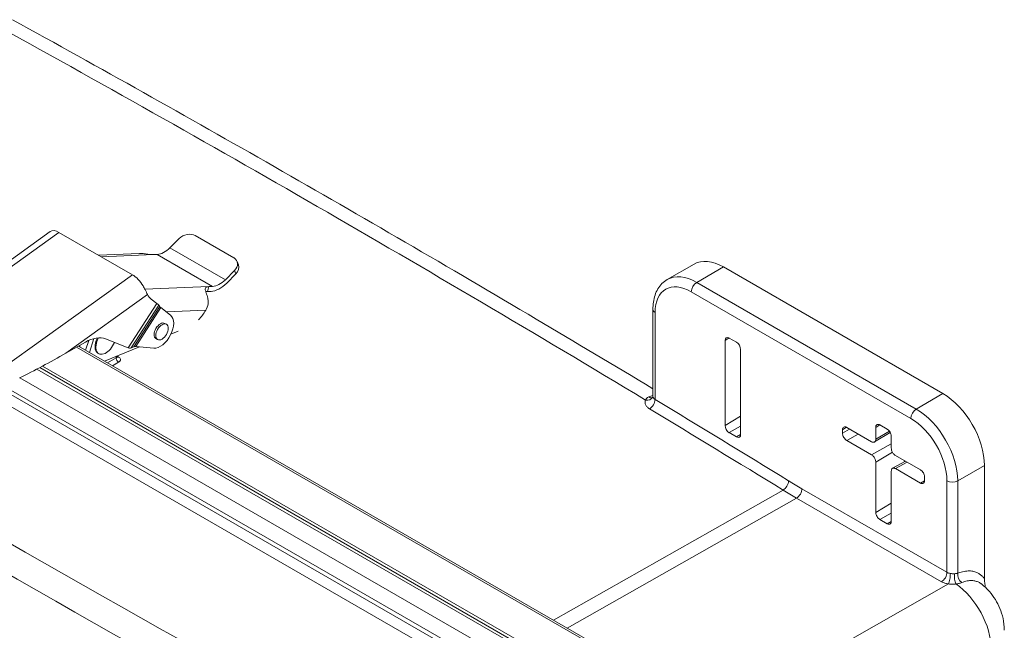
# Model space of a CAD drawing. Header units: inches. Extents: x 0 to 153, y 3 to 96.
# Tile 132 of 132: x 140.27 to 146.55, y 86.47 to 90.37. Entities that reach past the tile are written whole.
import ezdxf

# ---------------------------------------------------------------- set-up
doc = ezdxf.new("R2010")
doc.units = ezdxf.units.IN
doc.header["$LTSCALE"] = 4.5
doc.header["$MEASUREMENT"] = 0
doc.layers.add('Visible (ANSI)', color=7, linetype='Continuous', lineweight=18)
doc.layers.add('Visible Narrow (ANSI)', color=7, linetype='Continuous', lineweight=5)

msp = doc.modelspace()

# ---------------------------------------------------------------- linework, layer by layer
at = {"layer": 'Visible (ANSI)'}
for p, q in [((140.4612, 89.0158), (139.6573, 88.4366)), ((140.9853, 88.7398), (140.5172, 89.0101)), ((141.2834, 88.9703), (141.2251, 88.9119)), ((141.6335, 88.8467), (141.3862, 88.9895)), ((141.0306, 88.8755), (140.7694, 88.8645)), ((141.144, 88.869), (141.1198, 88.8679)), ((141.6537, 88.8241), (141.6621, 88.8025)), ((144.5679, 88.8076), (144.3973, 88.7091)), ((141.6368, 88.7663), (141.5785, 88.7079)), ((141.6452, 88.7447), (141.5869, 88.6863)), ((144.7554, 88.789), (146.1554, 87.9807)), ((141.4871, 88.6335), (141.4644, 88.6325)), ((141.4973, 88.6649), (141.4732, 88.6639)), ((141.1413, 88.5557), (141.1052, 88.5843)), ((141.1598, 88.5362), (141.1533, 88.5449)), ((141.2287, 88.481), (141.1673, 88.5294)), ((144.3054, 88.5175), (144.3054, 87.9639)), ((141.2026, 88.4229), (141.192, 88.429)), ((141.2779, 88.3788), (141.2314, 88.36)), ((140.6866, 88.3097), (140.5607, 88.238)), ((140.7068, 88.32), (140.6865, 88.2576)), ((140.7396, 88.3316), (140.7109, 88.2436)), ((140.8142, 88.3294), (140.9595, 88.2734)), ((141.1463, 88.3255), (141.1357, 88.3316)), ((144.7658, 87.7771), (144.7658, 88.3203)), ((144.7923, 88.3356), (144.8387, 88.3088)), ((144.8566, 85.85), (140.6412, 88.2838)), ((141.0301, 88.2787), (140.8066, 88.1883)), ((140.9946, 88.2797), (140.978, 88.2727)), ((141.1217, 88.2709), (141.007, 88.2806)), ((144.8652, 88.2628), (144.8652, 87.7197)), ((140.7709, 88.2356), (140.7656, 88.2386)), ((140.887, 88.2208), (140.887, 88.2159)), ((140.3765, 88.1373), (144.5873, 85.7061)), ((140.3949, 88.147), (144.622, 85.7064)), ((144.622, 85.7261), (140.4126, 88.1564)), ((145.515, 87.7273), (145.515, 87.7499)), ((145.5415, 87.7652), (145.7006, 87.6733)), ((145.7272, 87.6887), (145.7272, 87.7652)), ((145.7537, 87.7805), (145.7998, 87.7539)), ((144.8387, 87.7044), (144.7923, 87.7312)), ((145.7006, 87.5895), (145.5415, 87.6814)), ((145.8196, 87.7322), (145.7196, 87.6716)), ((145.8263, 87.708), (145.8263, 87.6314)), ((145.8528, 87.5855), (146.0119, 87.4936)), ((145.7272, 87.2221), (145.7272, 87.5436)), ((145.8263, 87.4864), (145.8263, 87.1649)), ((145.8343, 87.5037), (145.9164, 87.5488)), ((146.0119, 87.4098), (145.8528, 87.5017)), ((146.4206, 86.7983), (146.4206, 87.5214)), ((146.0384, 87.4477), (146.0384, 87.4251)), ((145.7998, 87.1495), (145.7537, 87.1762))]:
    msp.add_line(p, q, dxfattribs=at)
for centre, major_axis, ratio, start_param, end_param in [((140.527, 88.9245), (-0.0658, 0.0913), 0.501895, 5.443252, 6.283185), ((141.3364, 88.9397), (-0.0699, -0.0272), 0.740851, 3.677951, 5.248747), ((141.1885, 89.0058), (-0.075, -0.1299), 0.57735, 0.351547, 1.136946), ((141.5838, 88.7969), (0.0699, 0.0272), 0.740851, 5.248747, 6.819544), ((144.7554, 88.4828), (-0.1875, 0.3248), 0.57735, 5.497787, 6.283185), ((141.5922, 88.7753), (0.0699, 0.0272), 0.740851, 5.248747, 6.283185), ((140.9951, 88.6543), (0.0658, -0.0913), 0.501895, 1.367726, 2.301659), ((141.5419, 88.8018), (-0.0922, -0.1598), 0.57735, 0.351547, 1.136946), ((141.5419, 88.8018), (-0.075, -0.1299), 0.57735, 0.351547, 1.136946), ((141.2267, 88.773), (-0.1125, -0.1949), 0.57735, 5.923092, 6.199214), ((141.0745, 88.5943), (0.0794, -0.0512), 0.068481, 0.180812, 0.617145), ((141.209, 88.5053), (-0.0496, 0.032), 0.068481, 0.180812, 0.617145), ((141.3566, 88.5766), (0.1005, 0.1741), 0.57735, 4.286436, 4.677772), ((141.1639, 88.3803), (-0.06, -0.1039), 0.57735, 0.265095, 3.057622), ((141.1639, 88.3803), (-0.0281, -0.0487), 0.57735, 3.141593, 6.283185), ((140.6851, 88.0761), (0.1425, 0.2468), 0.57735, 0.090562, 0.778248), ((140.8106, 88.3166), (-0.045, -0.0779), 0.57735, 4.800116, 6.283185), ((140.8159, 88.3135), (-0.045, -0.0779), 0.57735, 4.754726, 8.1043), ((144.7923, 88.305), (-0.0188, 0.0325), 0.57735, 5.497787, 7.068583), ((144.8387, 88.2782), (0.0188, -0.0325), 0.57735, 0.785398, 2.356194), ((140.8907, 88.3132), (-0.0868, 0.0442), 0.073843, 2.524168, 2.662506), ((140.8914, 88.3099), (0.0906, -0.0336), 0.217545, 5.75843, 6.054314), ((141.0488, 88.2565), (0.0567, -0.021), 0.217545, 2.476389, 2.912721), ((140.4811, 88.284), (0.615, 0.3439), 0.112241, 4.292607, 4.779162), ((144.2601, 87.9789), (0.0441, -0.0208), 0.785562, 6.283126, 6.283181), ((146.1554, 87.6745), (0.1875, -0.3248), 0.57735, 0.785398, 2.356194), ((144.7923, 87.7618), (-0.0188, 0.0325), 0.57735, 0.785398, 2.356194), ((144.8387, 87.735), (0.0188, -0.0325), 0.57735, 5.497787, 7.068583)]:
    msp.add_ellipse(centre, major_axis=major_axis, ratio=ratio, start_param=start_param, end_param=end_param, dxfattribs=at)
msp.add_ellipse((141.1745, 88.3742), major_axis=(-0.0281, -0.0487), ratio=0.57735, dxfattribs=at)
for points, knots in [([(140.2203, 90.3681), (140.4987, 90.2146), (140.7771, 90.0596), (141.3339, 89.7468), (141.6123, 89.5889), (142.1691, 89.2703), (142.4475, 89.1095), (143.0044, 88.7852), (143.2828, 88.6216), (143.8092, 88.3095), (144.0573, 88.1613), (144.3054, 88.0119)], [3.11926865, 3.11926865, 3.11926865, 3.11926865, 3.12819843, 3.12819843, 3.13712822, 3.13712822, 3.146058, 3.146058, 3.15498779, 3.15498779, 3.16294618, 3.16294618, 3.16294618, 3.16294618]), ([(141.1198, 88.8679), (141.1193, 88.8679), (141.1189, 88.8679), (141.1103, 88.8677), (141.1008, 88.8685), (141.0813, 88.8711), (141.071, 88.8727), (141.0511, 88.8751), (141.0419, 88.8758), (141.0321, 88.8756), (141.0313, 88.8756), (141.0306, 88.8755)], [0.5323068, 0.5323068, 0.5323068, 0.5323068, 0.5392434, 0.5392434, 0.6642075, 0.6642075, 0.7825479, 0.7825479, 0.8856969, 0.8856969, 0.8942707, 0.8942707, 0.8942707, 0.8942707]), ([(144.3973, 88.7091), (144.3849, 88.702), (144.3736, 88.6931), (144.3534, 88.6728), (144.3447, 88.6613), (144.3299, 88.6363), (144.3239, 88.6229), (144.3145, 88.5948), (144.311, 88.58), (144.3065, 88.5495), (144.3054, 88.5337), (144.3054, 88.5175)], [3.9269908, 3.9269908, 3.9269908, 3.9269908, 4.0840704, 4.0840704, 4.2411501, 4.2411501, 4.3982297, 4.3982297, 4.5553093, 4.5553093, 4.712389, 4.712389, 4.712389, 4.712389]), ([(141.0532, 88.6682), (141.0578, 88.6603), (141.0621, 88.6522), (141.0723, 88.6325), (141.0776, 88.6217), (141.0818, 88.6135)], [-0.8745176, -0.8745176, -0.8745176, -0.8745176, -0.7832048, -0.7832048, -0.6386664, -0.6386664, -0.6386664, -0.6386664]), ([(141.4671, 88.5837), (141.4667, 88.5859), (141.4663, 88.588), (141.4633, 88.6024), (141.4595, 88.6135), (141.4537, 88.6309), (141.4516, 88.6373), (141.4496, 88.6478), (141.4497, 88.6517), (141.4524, 88.6582), (141.4556, 88.6605), (141.4637, 88.6631), (141.4681, 88.6637), (141.4732, 88.6639)], [2.2369611, 2.2369611, 2.2369611, 2.2369611, 2.2569058, 2.2569058, 2.3743978, 2.3743978, 2.4663594, 2.4663594, 2.5541648, 2.5541648, 2.6576611, 2.6576611, 2.7358943, 2.7358943, 2.7358943, 2.7358943]), ([(141.4644, 88.6325), (141.4626, 88.6324), (141.4609, 88.6323), (141.4573, 88.6319), (141.4554, 88.6316), (141.4537, 88.6311)], [-0.51323344, -0.51323344, -0.51323344, -0.51323344, -0.48698693, -0.48698693, -0.45276819, -0.45276819, -0.45276819, -0.45276819]), ([(141.4671, 88.5837), (141.4686, 88.5742), (141.469, 88.5643), (141.4662, 88.5395), (141.4609, 88.5248), (141.4535, 88.5125)], [-0.9513587, -0.9513587, -0.9513587, -0.9513587, -0.8559181, -0.8559181, -0.7100033, -0.7100033, -0.7100033, -0.7100033]), ([(140.887, 88.2159), (140.887, 88.2148), (140.8873, 88.2136), (140.8878, 88.2123), (140.888, 88.212), (140.8882, 88.2118), (140.8882, 88.2118), (140.8882, 88.2118)], [0, 0, 0, 0, 0.02757647, 0.02757647, 0.04687518, 0.04687518, 0.05241146, 0.05241146, 0.05241146, 0.05241146]), ([(144.3019, 87.955), (144.3019, 87.955), (144.3019, 87.955), (144.302, 87.955), (144.3025, 87.9555), (144.3035, 87.9569), (144.3038, 87.9575), (144.3042, 87.9581)], [0.04347361, 0.04347361, 0.04347361, 0.04347361, 0.04719465, 0.04719465, 0.09842591, 0.09842591, 0.12807043, 0.12807043, 0.12807043, 0.12807043]), ([(145.515, 87.7499), (145.515, 87.752), (145.5152, 87.754), (145.516, 87.7578), (145.5166, 87.7595), (145.5187, 87.7636), (145.5205, 87.7657), (145.5251, 87.7684), (145.5278, 87.7689), (145.5325, 87.7686), (145.5342, 87.7683), (145.5379, 87.7671), (145.5397, 87.7663), (145.5415, 87.7652)], [0.000001, 0.000001, 0.000001, 0.000001, 0.0265062, 0.0265062, 0.0530304, 0.0530304, 0.0996621, 0.0996621, 0.1462946, 0.1462946, 0.1728191, 0.1728191, 0.1993227, 0.1993227, 0.1993227, 0.1993227]), ([(145.7272, 87.7652), (145.7272, 87.7673), (145.7274, 87.7693), (145.7282, 87.7731), (145.7287, 87.7748), (145.7308, 87.779), (145.7326, 87.7811), (145.7372, 87.7837), (145.74, 87.7842), (145.7446, 87.7839), (145.7464, 87.7836), (145.75, 87.7824), (145.7518, 87.7816), (145.7537, 87.7805)], [0.000001, 0.000001, 0.000001, 0.000001, 0.0265062, 0.0265062, 0.0530304, 0.0530304, 0.0996621, 0.0996621, 0.1462946, 0.1462946, 0.1728191, 0.1728191, 0.1993227, 0.1993227, 0.1993227, 0.1993227]), ([(145.7998, 87.7539), (145.8016, 87.7528), (145.8035, 87.7515), (145.8071, 87.7485), (145.8088, 87.7469), (145.8135, 87.7418), (145.8162, 87.7381), (145.8208, 87.7301), (145.8227, 87.7259), (145.8247, 87.7193), (145.8253, 87.717), (145.8261, 87.7124), (145.8263, 87.7101), (145.8263, 87.708)], [0.000001, 0.000001, 0.000001, 0.000001, 0.0265062, 0.0265062, 0.0530304, 0.0530304, 0.0996621, 0.0996621, 0.1462946, 0.1462946, 0.1728191, 0.1728191, 0.1993227, 0.1993227, 0.1993227, 0.1993227]), ([(145.5415, 87.6814), (145.5397, 87.6824), (145.5379, 87.6837), (145.5342, 87.6867), (145.5325, 87.6884), (145.5278, 87.6935), (145.5251, 87.6972), (145.5205, 87.7051), (145.5187, 87.7094), (145.5166, 87.7159), (145.516, 87.7183), (145.5152, 87.7229), (145.515, 87.7252), (145.515, 87.7273)], [0.000001, 0.000001, 0.000001, 0.000001, 0.0265062, 0.0265062, 0.0530304, 0.0530304, 0.0996621, 0.0996621, 0.1462946, 0.1462946, 0.1728191, 0.1728191, 0.1993227, 0.1993227, 0.1993227, 0.1993227]), ([(145.7006, 87.6733), (145.7029, 87.672), (145.7076, 87.67), (145.714, 87.6694), (145.7196, 87.6711), (145.7239, 87.6751), (145.7266, 87.681), (145.7272, 87.686), (145.7272, 87.6887)], [0, 0, 0, 0, 0.164605, 0.333667, 0.500193, 0.666606, 0.835389, 1, 1, 1, 1]), ([(145.8263, 87.6314), (145.8263, 87.6288), (145.8269, 87.6231), (145.8296, 87.6141), (145.8338, 87.6052), (145.8394, 87.597), (145.8459, 87.5902), (145.8505, 87.5868), (145.8528, 87.5855)], [0, 0, 0, 0, 0.164611, 0.333394, 0.499807, 0.666333, 0.835395, 1, 1, 1, 1]), ([(145.7272, 87.5436), (145.7272, 87.5462), (145.7266, 87.5519), (145.7239, 87.5609), (145.7196, 87.5698), (145.714, 87.578), (145.7076, 87.5848), (145.7029, 87.5882), (145.7006, 87.5895)], [0, 0, 0, 0, 0.164611, 0.333394, 0.499807, 0.666333, 0.835395, 1, 1, 1, 1]), ([(145.8528, 87.5017), (145.8505, 87.503), (145.8459, 87.505), (145.8394, 87.5056), (145.8338, 87.5039), (145.8296, 87.4999), (145.8269, 87.494), (145.8263, 87.489), (145.8263, 87.4864)], [0, 0, 0, 0, 0.164605, 0.333667, 0.500193, 0.666606, 0.835389, 1, 1, 1, 1]), ([(146.0119, 87.4936), (146.0137, 87.4926), (146.0156, 87.4913), (146.0192, 87.4883), (146.021, 87.4866), (146.0256, 87.4815), (146.0284, 87.4778), (146.0329, 87.4699), (146.0348, 87.4657), (146.0368, 87.4591), (146.0374, 87.4567), (146.0382, 87.4521), (146.0384, 87.4499), (146.0384, 87.4477)], [0.000001, 0.000001, 0.000001, 0.000001, 0.0265062, 0.0265062, 0.0530304, 0.0530304, 0.0996621, 0.0996621, 0.1462946, 0.1462946, 0.1728191, 0.1728191, 0.1993227, 0.1993227, 0.1993227, 0.1993227]), ([(146.0384, 87.4251), (146.0384, 87.423), (146.0382, 87.421), (146.0374, 87.4173), (146.0368, 87.4156), (146.0348, 87.4114), (146.0329, 87.4093), (146.0284, 87.4066), (146.0256, 87.4061), (146.021, 87.4064), (146.0192, 87.4067), (146.0156, 87.4079), (146.0137, 87.4087), (146.0119, 87.4098)], [0.000001, 0.000001, 0.000001, 0.000001, 0.0265062, 0.0265062, 0.0530304, 0.0530304, 0.0996621, 0.0996621, 0.1462946, 0.1462946, 0.1728191, 0.1728191, 0.1993227, 0.1993227, 0.1993227, 0.1993227]), ([(145.7537, 87.1762), (145.7518, 87.1772), (145.75, 87.1785), (145.7464, 87.1815), (145.7446, 87.1832), (145.74, 87.1883), (145.7372, 87.192), (145.7326, 87.1999), (145.7308, 87.2042), (145.7287, 87.2107), (145.7282, 87.2131), (145.7274, 87.2177), (145.7272, 87.22), (145.7272, 87.2221)], [0.000001, 0.000001, 0.000001, 0.000001, 0.0265062, 0.0265062, 0.0530304, 0.0530304, 0.0996621, 0.0996621, 0.1462946, 0.1462946, 0.1728191, 0.1728191, 0.1993227, 0.1993227, 0.1993227, 0.1993227]), ([(145.8263, 87.1649), (145.8263, 87.1627), (145.8261, 87.1607), (145.8253, 87.157), (145.8247, 87.1553), (145.8227, 87.1511), (145.8208, 87.149), (145.8162, 87.1464), (145.8135, 87.1458), (145.8088, 87.1461), (145.8071, 87.1465), (145.8035, 87.1477), (145.8016, 87.1485), (145.7998, 87.1495)], [0.000001, 0.000001, 0.000001, 0.000001, 0.0265062, 0.0265062, 0.0530304, 0.0530304, 0.0996621, 0.0996621, 0.1462946, 0.1462946, 0.1728191, 0.1728191, 0.1993227, 0.1993227, 0.1993227, 0.1993227]), ([(146.4206, 86.7983), (146.4206, 86.7872), (146.4216, 86.7757), (146.4232, 86.7639), (146.4241, 86.7571), (146.4252, 86.7502), (146.4265, 86.7433)], [0, 0, 0, 0, 0.2, 0.2, 0.2, 0.3144506, 0.3144506, 0.3144506, 0.3144506]), ([(146.4009, 86.7653), (146.4205, 86.75), (146.437, 86.7339), (146.4661, 86.7008), (146.4787, 86.6836), (146.5009, 86.6477), (146.5105, 86.629), (146.5269, 86.5892), (146.5337, 86.5681), (146.5437, 86.522), (146.5469, 86.4971), (146.5469, 86.4691)], [3.316247, 3.316247, 3.316247, 3.316247, 3.595475, 3.595475, 3.874704, 3.874704, 4.153932, 4.153932, 4.433161, 4.433161, 4.712389, 4.712389, 4.712389, 4.712389])]:
    msp.add_open_spline(points, degree=3, knots=knots, dxfattribs=at)
msp.add_open_spline([(144.3042, 87.9581), (144.3047, 87.9593), (144.3054, 87.9616), (144.3054, 87.9639)], degree=3, dxfattribs=at)
at = {"layer": 'Visible Narrow (ANSI)'}
for p, q in [((140.5172, 89.0101), (139.6834, 88.4092)), ((141.1198, 88.8679), (140.7877, 88.8539)), ((141.4973, 88.6649), (141.144, 88.869)), ((141.5785, 88.7079), (141.2251, 88.9119)), ((141.6452, 88.7447), (141.6368, 88.7663)), ((144.7554, 88.789), (144.5848, 88.6905)), ((140.1515, 88.139), (140.9853, 88.7398)), ((145.9849, 87.8822), (144.5848, 88.6905)), ((141.065, 88.6466), (141.4732, 88.6639)), ((145.9504, 87.8225), (144.5503, 88.6308)), ((141.0818, 88.6135), (140.5607, 88.238)), ((140.9595, 88.2734), (141.1413, 88.5557)), ((141.1533, 88.5449), (140.978, 88.2727)), ((140.9946, 88.2797), (141.1598, 88.5362)), ((141.1673, 88.5294), (141.007, 88.2806)), ((141.4535, 88.5125), (141.2022, 88.5019)), ((144.3196, 88.4976), (144.3196, 87.9429)), ((144.7658, 88.3203), (144.7918, 88.3358)), ((144.8352, 85.8492), (140.6297, 88.2773)), ((140.6494, 88.2806), (140.6494, 88.2791)), ((140.8271, 88.1764), (140.8818, 88.2086)), ((140.8588, 88.1582), (140.8978, 88.1811)), ((140.8818, 88.2187), (140.8818, 88.2086)), ((144.4845, 85.6468), (140.2673, 88.0816)), ((144.4385, 85.5622), (140.2104, 88.0034)), ((143.8854, 85.8524), (140.2104, 87.9741)), ((146.1554, 87.9807), (145.9849, 87.8822)), ((143.8659, 85.7871), (140.1905, 87.9091)), ((144.7658, 87.7771), (144.8652, 87.8366)), ((144.7923, 87.7312), (144.8652, 87.7718)), ((145.515, 87.7499), (145.5411, 87.7655)), ((145.515, 87.7273), (145.5603, 87.7544)), ((145.7272, 87.7652), (145.7532, 87.7808)), ((145.7272, 87.6887), (145.8142, 87.7407)), ((144.8387, 87.7044), (144.8652, 87.7192)), ((145.5415, 87.6814), (145.6154, 87.7225)), ((145.7006, 87.5895), (145.8263, 87.6595)), ((145.7272, 87.5436), (145.8331, 87.6069)), ((145.9107, 87.5521), (145.9107, 87.5456)), ((145.8528, 87.5017), (145.9267, 87.5428)), ((146.4206, 87.5214), (146.25, 87.4229)), ((146.0119, 87.4098), (146.0384, 87.4246)), ((143.672, 86.534), (145.1356, 87.3647)), ((146.1811, 86.8395), (145.2562, 87.3735)), ((146.1811, 86.8395), (146.1811, 87.4229)), ((146.25, 86.8335), (146.25, 87.4229)), ((143.7587, 86.4839), (145.2214, 87.3136)), ((146.1463, 86.7796), (145.2214, 87.3136)), ((145.7272, 87.2221), (145.8263, 87.2813)), ((145.7537, 87.1762), (145.8263, 87.2166)), ((145.7998, 87.1495), (145.8263, 87.1643)), ((146.19, 86.765), (144.7181, 85.93))]:
    msp.add_line(p, q, dxfattribs=at)
for centre, major_axis, ratio, start_param, end_param in [((142.1638, -18.8139), (-66.1301, 114.5407), 0.57735, 5.475383, 5.520192), ((271.2358, 315.4483), (-131.6694, -228.0581), 0.816497, 6.262138, 6.304232), ((271.2712, 315.4279), (-131.7573, -228.2104), 0.816497, 6.262138, 6.304232), ((144.5848, 88.3844), (-0.1875, 0.3248), 0.57735, 5.497787, 6.283185), ((144.5848, 88.6507), (0.0244, 0.0422), 0.57735, 0.785398, 2.356194), ((141.277, 88.6225), (-0.1455, -0.252), 0.57735, 1.930223, 2.049116), ((144.5503, 88.3645), (-0.1631, 0.2825), 0.57735, 5.497787, 7.068583), ((144.3541, 88.5175), (-0.0488, 0), 0.57735, 0, 0.785398), ((140.6656, 88.2716), (0.0225, 0), 0.57735, 2.373648, 2.458912), ((140.898, 88.1995), (-0.0114, 0.0194), 0.592328, 0.780971, 2.34904), ((140.6849, -19.6677), (-66.1392, 114.5565), 0.57735, 5.495517, 5.495626), ((140.8975, 88.2327), (-0.0113, -0.0195), 0.576038, 0.130347, 0.777804), ((144.2601, 87.9789), (0.0441, -0.0208), 0.785562, 5.043961, 6.283126), ((144.2852, 88.0009), (0.0182, -0.0452), 0.657603, 5.563484, 6.246057), ((144.2852, 87.923), (-0.0252, -0.0417), 0.563893, 0.787931, 2.367454), ((142.1638, -18.8139), (-66.1547, 114.5833), 0.57735, 5.465634, 5.474743), ((142.1291, -18.8339), (-66.1303, 114.541), 0.57735, 5.465634, 5.474743), ((145.9849, 87.8424), (0.0244, 0.0422), 0.57735, 0.785398, 2.356194), ((145.9849, 87.576), (-0.1875, 0.3248), 0.57735, 3.926991, 5.497787), ((145.9504, 87.5561), (-0.1631, 0.2825), 0.57735, 3.926991, 5.497787), ((145.137, 87.4041), (-0.0255, -0.0415), 0.558491, 0.792239, 2.371762), ((145.2562, 90.4156), (-1.8629, 3.2267), 0.57735, 2.324041, 2.356194), ((145.2214, 90.3955), (-1.8873, 3.2689), 0.57735, 2.324041, 2.356194), ((145.2217, 87.3536), (-0.0244, -0.0422), 0.57735, 0.776672, 2.356194), ((146.2156, 87.4428), (0.0488, 0), 0.57735, 3.926991, 5.497787), ((146.1466, 86.8196), (-0.0244, -0.0422), 0.57735, 0.776672, 2.356194), ((146.2156, 86.8587), (-0.0487, 0.0007), 0.567187, 0.793977, 1.317644), ((146.1903, 86.8049), (-0.0076, -0.0481), 0.208804, 0.625113, 2.203467), ((146.2413, 86.8034), (0.0055, -0.0484), 0.245237, 4.089867, 5.586661), ((146.2845, 86.8136), (0.0181, -0.0453), 0.65814, 4.015495, 5.463938), ((146.2156, 86.4937), (0.175, -0.3031), 0.57735, 0.785398, 2.265963)]:
    msp.add_ellipse(centre, major_axis=major_axis, ratio=ratio, start_param=start_param, end_param=end_param, dxfattribs=at)
for points in [[(140.6489, 88.2883), (140.6492, 88.2859), (140.6494, 88.2833), (140.6494, 88.2806)], [(140.8978, 88.1811), (140.8996, 88.1822), (140.903, 88.1846), (140.9071, 88.1892), (140.9096, 88.1948), (140.9094, 88.2013), (140.9056, 88.2082), (140.9006, 88.2124), (140.8973, 88.2143)], [(144.2792, 87.959), (144.2881, 87.9626), (144.2968, 87.9654), (144.3054, 87.9675)], [(146.19, 86.765), (146.1861, 86.7656), (146.1784, 86.7671), (146.1678, 86.7701), (146.157, 86.7741), (146.1498, 86.7776), (146.1463, 86.7796)]]:
    msp.add_open_spline(points, degree=3, dxfattribs=at)
for points, knots in [([(140.8818, 88.2086), (140.8826, 88.209), (140.8834, 88.2096), (140.8841, 88.2102), (140.8848, 88.2108), (140.8854, 88.2115), (140.8859, 88.2123), (140.8864, 88.213), (140.8868, 88.2139), (140.8869, 88.2148), (140.887, 88.2151), (140.887, 88.2155), (140.887, 88.2159)], [0, 0, 0, 0, 0.1666667, 0.1666667, 0.1666667, 0.3333333, 0.3333333, 0.3333333, 0.5, 0.5, 0.5, 0.5667128, 0.5667128, 0.5667128, 0.5667128]), ([(144.2841, 87.8835), (144.281, 87.8854), (144.2754, 87.8893), (144.2685, 87.8954), (144.2627, 87.9024), (144.2582, 87.9101), (144.2556, 87.9189), (144.2553, 87.9287), (144.2573, 87.9357), (144.259, 87.9394)], [0, 0, 0, 0, 0.1428571, 0.2857143, 0.4285714, 0.5714286, 0.7142857, 0.8571429, 0.9999999, 0.9999999, 0.9999999, 0.9999999]), ([(144.259, 87.9394), (144.2597, 87.9413), (144.2606, 87.9432), (144.2617, 87.945), (144.2628, 87.9468), (144.2641, 87.9485), (144.2657, 87.9502), (144.2672, 87.9518), (144.2691, 87.9535), (144.2714, 87.9549), (144.2736, 87.9564), (144.2762, 87.9578), (144.2792, 87.959)], [0, 0, 0, 0, 0.25, 0.25, 0.25, 0.5, 0.5, 0.5, 0.75, 0.75, 0.75, 1, 1, 1, 1]), ([(144.3196, 87.9429), (144.3181, 87.9439), (144.3167, 87.9449), (144.3154, 87.946), (144.3141, 87.947), (144.313, 87.9481), (144.3119, 87.9492), (144.3109, 87.9503), (144.3099, 87.9515), (144.309, 87.9527), (144.3082, 87.954), (144.3075, 87.9553), (144.3069, 87.9567), (144.3063, 87.9582), (144.3058, 87.9596), (144.3056, 87.9612), (144.3054, 87.9621), (144.3054, 87.963), (144.3054, 87.9639)], [0, 0, 0, 0, 0.1428571, 0.1428571, 0.1428571, 0.2857143, 0.2857143, 0.2857143, 0.4285714, 0.4285714, 0.4285714, 0.5714286, 0.5714286, 0.5714286, 0.7142857, 0.7142857, 0.7142857, 0.7940541, 0.7940541, 0.7940541, 0.7940541]), ([(146.2284, 86.8306), (146.2266, 86.8304), (146.2248, 86.8304), (146.2228, 86.8304), (146.2209, 86.8304), (146.2188, 86.8304), (146.2167, 86.8306), (146.2146, 86.8307), (146.2124, 86.8309), (146.2101, 86.8311), (146.2078, 86.8314), (146.2054, 86.8317), (146.203, 86.8321)], [0, 0, 0, 0, 0.25, 0.25, 0.25, 0.5, 0.5, 0.5, 0.75, 0.75, 0.75, 1, 1, 1, 1]), ([(146.25, 86.8335), (146.2487, 86.8332), (146.2472, 86.8329), (146.2456, 86.8326), (146.2441, 86.8324), (146.2425, 86.8321), (146.2408, 86.8319), (146.239, 86.8316), (146.2372, 86.8314), (146.2351, 86.8312), (146.2331, 86.8309), (146.2308, 86.8307), (146.2284, 86.8306)], [0, 0, 0, 0, 0.25, 0.25, 0.25, 0.5, 0.5, 0.5, 0.75, 0.75, 0.75, 1, 1, 1, 1]), ([(146.4206, 86.7983), (146.4171, 86.8031), (146.4133, 86.8078), (146.4089, 86.8124), (146.4045, 86.817), (146.3996, 86.8214), (146.394, 86.8255), (146.3885, 86.8296), (146.3823, 86.8334), (146.3754, 86.8367), (146.3685, 86.84), (146.3608, 86.8428), (146.3523, 86.8448), (146.3438, 86.8469), (146.3344, 86.8481), (146.3241, 86.8484), (146.3138, 86.8486), (146.3026, 86.8478), (146.2902, 86.8454), (146.2779, 86.8431), (146.2645, 86.8393), (146.25, 86.8335)], [0, 0, 0, 0, 0.142857, 0.142857, 0.142857, 0.285714, 0.285714, 0.285714, 0.428571, 0.428571, 0.428571, 0.571429, 0.571429, 0.571429, 0.714286, 0.714286, 0.714286, 0.857143, 0.857143, 0.857143, 1, 1, 1, 1]), ([(146.2379, 86.7654), (146.2344, 86.7649), (146.2309, 86.7645), (146.2272, 86.7642), (146.2235, 86.7639), (146.2197, 86.7637), (146.2157, 86.7636), (146.2117, 86.7635), (146.2076, 86.7636), (146.2033, 86.7638), (146.199, 86.764), (146.1946, 86.7644), (146.19, 86.765)], [0, 0, 0, 0, 0.25, 0.25, 0.25, 0.5, 0.5, 0.5, 0.75, 0.75, 0.75, 1, 1, 1, 1]), ([(146.2751, 86.774), (146.2727, 86.7731), (146.2702, 86.7722), (146.2676, 86.7713), (146.2649, 86.7705), (146.2621, 86.7697), (146.2592, 86.769), (146.2562, 86.7683), (146.253, 86.7676), (146.2495, 86.767), (146.2459, 86.7664), (146.2421, 86.7658), (146.2379, 86.7654)], [0, 0, 0, 0, 0.25, 0.25, 0.25, 0.5, 0.5, 0.5, 0.75, 0.75, 0.75, 1, 1, 1, 1]), ([(146.4009, 86.7653), (146.4006, 86.7655), (146.4004, 86.7657), (146.4002, 86.7659), (146.3954, 86.7695), (146.3901, 86.7729), (146.3841, 86.7759), (146.3781, 86.7789), (146.3715, 86.7814), (146.3641, 86.7833), (146.3568, 86.7852), (146.3486, 86.7864), (146.3397, 86.7867), (146.3307, 86.7869), (146.321, 86.7863), (146.3102, 86.7843), (146.2995, 86.7823), (146.2877, 86.779), (146.2751, 86.774)], [0.6842713, 0.6842713, 0.6842713, 0.6842713, 0.6875, 0.6875, 0.6875, 0.75, 0.75, 0.75, 0.8125, 0.8125, 0.8125, 0.875, 0.875, 0.875, 0.9375, 0.9375, 0.9375, 1, 1, 1, 1])]:
    msp.add_open_spline(points, degree=3, knots=knots, dxfattribs=at)

doc.saveas('drawing.dxf')
